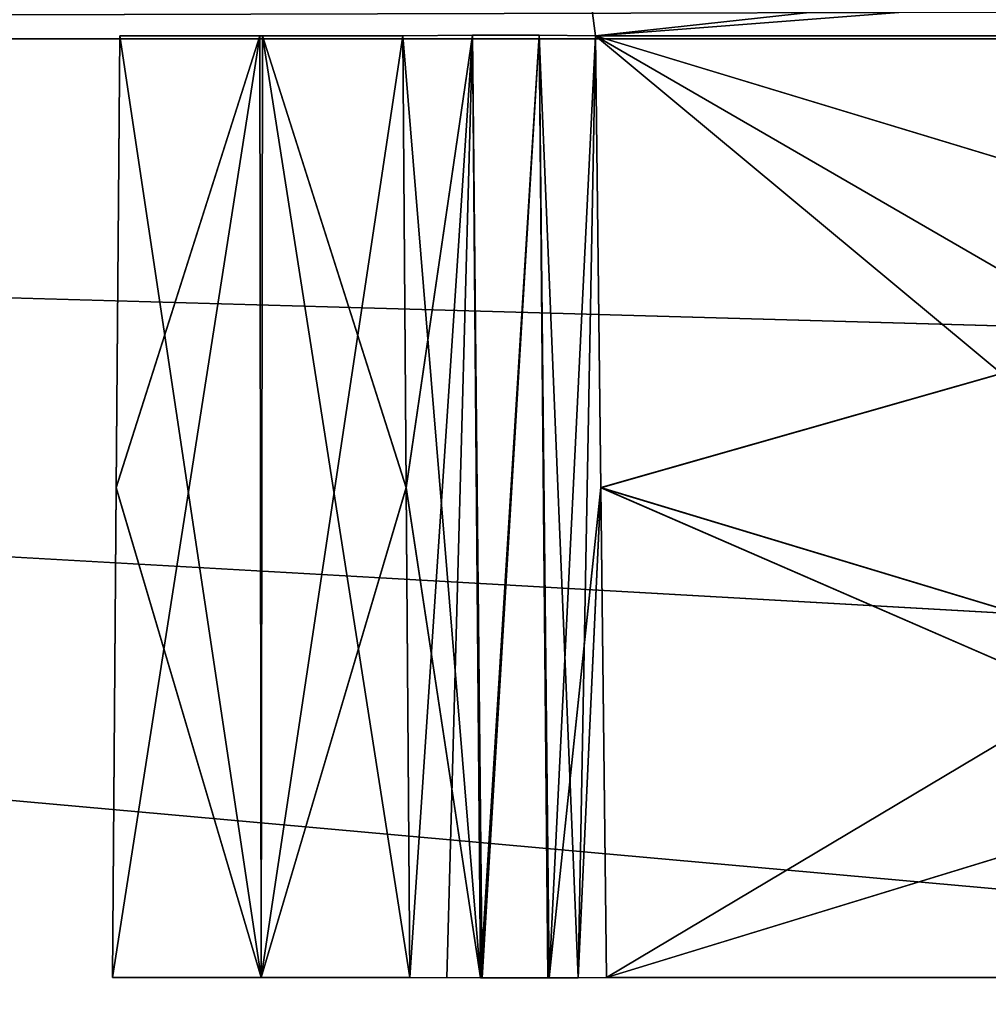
# Model space of a CAD drawing. Header units: millimetres. Extents: x -141 to 250, y -45 to 55.
# Tile 23 of 174: x -64.61 to -60.17, y 16.92 to 21.43. Entities that reach past the tile are written whole.
import ezdxf

# ---------------------------------------------------------------- set-up
doc = ezdxf.new("R2010")
doc.units = ezdxf.units.MM
doc.header["$LTSCALE"] = 52.148148
for name, color, linetype in [('147', 7, 'CONTINUOUS'), ('148', 7, 'CONTINUOUS'), ('149', 7, 'CONTINUOUS'), ('153', 7, 'CONTINUOUS'), ('164', 7, 'CONTINUOUS'), ('167', 7, 'CONTINUOUS'), ('302', 7, 'CONTINUOUS'), ('307', 7, 'CONTINUOUS'), ('308', 7, 'CONTINUOUS'), ('322', 7, 'CONTINUOUS'), ('323', 7, 'CONTINUOUS'), ('328', 7, 'CONTINUOUS'), ('329', 7, 'CONTINUOUS'), ('336', 7, 'CONTINUOUS'), ('337', 7, 'CONTINUOUS'), ('342', 7, 'CONTINUOUS'), ('343', 7, 'CONTINUOUS'), ('344', 7, 'CONTINUOUS'), ('349', 7, 'CONTINUOUS'), ('350', 7, 'CONTINUOUS'), ('697', 7, 'CONTINUOUS'), ('708', 7, 'CONTINUOUS'), ('713', 7, 'CONTINUOUS'), ('718', 7, 'CONTINUOUS'), ('722', 7, 'CONTINUOUS'), ('727', 7, 'CONTINUOUS'), ('749', 7, 'CONTINUOUS'), ('752', 7, 'CONTINUOUS'), ('779', 7, 'CONTINUOUS'), ('782', 7, 'CONTINUOUS')]:
    doc.layers.add(name, color=color, linetype=linetype)

msp = doc.modelspace()

# ---------------------------------------------------------------- linework, layer by layer
at = {"layer": '147', "linetype": 'CONTINUOUS'}
for points in [[(-140.0913, -0.4782, 141.0903), (139.7289, -0.4782, 141.0903), (-138.9997, 24.5218, 139.9988), (-140.0913, -0.4782, 141.0903)], [(-138.9997, 24.5218, 139.9988), (139.7289, -0.4782, 141.0903), (138.6374, 24.5218, 139.9988), (-138.9997, 24.5218, 139.9988)]]:
    msp.add_3dface(points, dxfattribs=at)
at = {"layer": '148', "linetype": 'CONTINUOUS'}
for points in [[(139.7289, -0.4782, -141.0903), (-140.0913, -0.4782, -141.0903), (138.6374, 24.5218, -139.9988), (139.7289, -0.4782, -141.0903)], [(138.6374, 24.5218, -139.9988), (-140.0913, -0.4782, -141.0903), (-138.9997, 24.5218, -139.9988), (138.6374, 24.5218, -139.9988)]]:
    msp.add_3dface(points, dxfattribs=at)
at = {"layer": '149', "linetype": 'CONTINUOUS'}
for points in [[(106.6, 21.3393, -123.2716), (-106.6, 21.3393, -123.2716), (106.6, 15.3131, -123.4294), (106.6, 21.3393, -123.2716)], [(-106.6, 21.3393, -123.2716), (106.6, 9.2869, -123.5872), (106.6, 15.3131, -123.4294), (-106.6, 21.3393, -123.2716)], [(-106.6, 15.3214, -123.4292), (106.6, 9.2869, -123.5872), (-106.6, 21.3393, -123.2716), (-106.6, 15.3214, -123.4292)]]:
    msp.add_3dface(points, dxfattribs=at)
at = {"layer": '153', "linetype": 'CONTINUOUS'}
for points in [[(-106.6, 9.2869, 123.5872), (-106.6, 15.3218, 123.4292), (106.6, 21.3393, 123.2716), (-106.6, 9.2869, 123.5872)], [(106.6, 15.3218, 123.4292), (-106.6, 9.2869, 123.5872), (106.6, 21.3393, 123.2716), (106.6, 15.3218, 123.4292)], [(-106.6, 15.3218, 123.4292), (-106.6, 21.3393, 123.2716), (106.6, 21.3393, 123.2716), (-106.6, 15.3218, 123.4292)]]:
    msp.add_3dface(points, dxfattribs=at)
at = {"layer": '164', "linetype": 'CONTINUOUS'}
for points in [[(106.6, 21.3393, 123.2716), (-106.6, 21.3393, 123.2716), (-106.6, 21.9001, 123.1469), (106.6, 21.3393, 123.2716)], [(106.6, 21.9001, 123.1469), (106.6, 21.3393, 123.2716), (-106.6, 21.9001, 123.1469), (106.6, 21.9001, 123.1469)]]:
    msp.add_3dface(points, dxfattribs=at)
at = {"layer": '167', "linetype": 'CONTINUOUS'}
for points in [[(-106.6, 21.3393, -123.2716), (106.6, 21.3393, -123.2716), (106.6, 21.9011, -123.1464), (-106.6, 21.3393, -123.2716)], [(-106.6, 21.9001, -123.1469), (-106.6, 21.3393, -123.2716), (106.6, 21.9011, -123.1464), (-106.6, 21.9001, -123.1469)]]:
    msp.add_3dface(points, dxfattribs=at)
at = {"layer": '302', "linetype": 'CONTINUOUS'}
for points in [[(-56.7821, 21.3523, -99.5641), (-56.7821, 17.0413, -99.3512), (-61.9681, 21.3523, -94.378), (-56.7821, 21.3523, -99.5641)], [(-61.9681, 21.3523, -94.378), (-56.7821, 17.0413, -99.3512), (-61.9439, 19.2839, -94.3001), (-61.9681, 21.3523, -94.378)], [(-61.9439, 19.2839, -94.3001), (-56.7821, 17.0413, -99.3512), (-61.9179, 17.0413, -94.2153), (-61.9439, 19.2839, -94.3001)]]:
    msp.add_3dface(points, dxfattribs=at)
at = {"layer": '307', "linetype": 'CONTINUOUS'}
for points in [[(-61.9681, 21.3523, -86.622), (-61.9439, 19.2839, -86.6999), (-54.5153, 17.0413, -79.3821), (-61.9681, 21.3523, -86.622)], [(-54.678, 21.3523, -79.3319), (-61.9681, 21.3523, -86.622), (-54.594, 19.1209, -79.358), (-54.678, 21.3523, -79.3319)], [(-54.594, 19.1209, -79.358), (-61.9681, 21.3523, -86.622), (-54.5153, 17.0413, -79.3821), (-54.594, 19.1209, -79.358)], [(-61.9439, 19.2839, -86.6999), (-61.9179, 17.0413, -86.7847), (-54.5153, 17.0413, -79.3821), (-61.9439, 19.2839, -86.6999)]]:
    msp.add_3dface(points, dxfattribs=at)
at = {"layer": '308', "linetype": 'CONTINUOUS'}
for points in [[(-64.1482, 21.3523, -86.8989), (-64.1643, 19.2839, -86.9753), (-63.5, 17.0413, -86.9916), (-64.1482, 21.3523, -86.8989)], [(-63.4938, 21.3523, -86.841), (-64.1482, 21.3523, -86.8989), (-63.5, 17.0413, -86.9916), (-63.4938, 21.3523, -86.841)], [(-62.8187, 17.0413, -87.0584), (-63.4938, 21.3523, -86.841), (-63.5, 17.0413, -86.9916), (-62.8187, 17.0413, -87.0584)], [(-62.8357, 19.2839, -86.9753), (-63.4938, 21.3523, -86.841), (-62.8187, 17.0413, -87.0584), (-62.8357, 19.2839, -86.9753)], [(-62.8518, 21.3523, -86.8989), (-63.4938, 21.3523, -86.841), (-62.8357, 19.2839, -86.9753), (-62.8518, 21.3523, -86.8989)], [(-64.1643, 19.2839, -86.9753), (-64.1813, 17.0413, -87.0584), (-63.5, 17.0413, -86.9916), (-64.1643, 19.2839, -86.9753)]]:
    msp.add_3dface(points, dxfattribs=at)
at = {"layer": '322', "linetype": 'CONTINUOUS'}
for points in [[(-64.1813, 17.0413, -68.5416), (-63.5062, 21.3523, -68.759), (-63.5, 17.0413, -68.6084), (-64.1813, 17.0413, -68.5416)], [(-64.1643, 19.2838, -68.6247), (-63.5062, 21.3523, -68.759), (-64.1813, 17.0413, -68.5416), (-64.1643, 19.2838, -68.6247)], [(-64.1482, 21.3523, -68.7011), (-63.5062, 21.3523, -68.759), (-64.1643, 19.2838, -68.6247), (-64.1482, 21.3523, -68.7011)], [(-63.5062, 21.3523, -68.759), (-62.8518, 21.3523, -68.7011), (-63.5, 17.0413, -68.6084), (-63.5062, 21.3523, -68.759)], [(-62.8518, 21.3523, -68.7011), (-62.8357, 19.2839, -68.6247), (-63.5, 17.0413, -68.6084), (-62.8518, 21.3523, -68.7011)], [(-62.8357, 19.2839, -68.6247), (-62.8187, 17.0413, -68.5416), (-63.5, 17.0413, -68.6084), (-62.8357, 19.2839, -68.6247)]]:
    msp.add_3dface(points, dxfattribs=at)
at = {"layer": '323', "linetype": 'CONTINUOUS'}
for points in [[(-61.9681, 21.3523, -68.978), (-54.678, 21.3523, -76.2681), (-61.9439, 19.2839, -68.9001), (-61.9681, 21.3523, -68.978)], [(-61.9439, 19.2839, -68.9001), (-54.678, 21.3523, -76.2681), (-61.9179, 17.0413, -68.8153), (-61.9439, 19.2839, -68.9001)], [(-54.678, 21.3523, -76.2681), (-54.6, 19.2802, -76.2438), (-61.9179, 17.0413, -68.8153), (-54.678, 21.3523, -76.2681)], [(-54.6, 19.2802, -76.2438), (-54.5153, 17.0413, -76.2179), (-61.9179, 17.0413, -68.8153), (-54.6, 19.2802, -76.2438)]]:
    msp.add_3dface(points, dxfattribs=at)
at = {"layer": '328', "linetype": 'CONTINUOUS'}
for points in [[(-61.9681, 21.3523, -61.222), (-61.9439, 19.2838, -61.2999), (-56.7821, 17.0413, -56.2488), (-61.9681, 21.3523, -61.222)], [(-56.7821, 21.3523, -56.0359), (-61.9681, 21.3523, -61.222), (-56.7821, 17.0413, -56.2488), (-56.7821, 21.3523, -56.0359)], [(-61.9439, 19.2838, -61.2999), (-61.9179, 17.0413, -61.3847), (-56.7821, 17.0413, -56.2488), (-61.9439, 19.2838, -61.2999)]]:
    msp.add_3dface(points, dxfattribs=at)
at = {"layer": '329', "linetype": 'CONTINUOUS'}
for points in [[(-64.1482, 21.3523, -61.4989), (-64.1643, 19.2839, -61.5753), (-63.5, 17.0413, -61.5916), (-64.1482, 21.3523, -61.4989)], [(-63.4938, 21.3523, -61.441), (-64.1482, 21.3523, -61.4989), (-63.5, 17.0413, -61.5916), (-63.4938, 21.3523, -61.441)], [(-62.8187, 17.0413, -61.6584), (-63.4938, 21.3523, -61.441), (-63.5, 17.0413, -61.5916), (-62.8187, 17.0413, -61.6584)], [(-62.8357, 19.2838, -61.5753), (-63.4938, 21.3523, -61.441), (-62.8187, 17.0413, -61.6584), (-62.8357, 19.2838, -61.5753)], [(-62.8518, 21.3523, -61.4989), (-63.4938, 21.3523, -61.441), (-62.8357, 19.2838, -61.5753), (-62.8518, 21.3523, -61.4989)], [(-64.1643, 19.2839, -61.5753), (-64.1813, 17.0413, -61.6584), (-63.5, 17.0413, -61.5916), (-64.1643, 19.2839, -61.5753)]]:
    msp.add_3dface(points, dxfattribs=at)
at = {"layer": '336', "linetype": 'CONTINUOUS'}
for points in [[(-64.1643, 19.2851, 86.9753), (-63.5062, 21.3523, 86.841), (-64.1813, 17.0413, 87.0584), (-64.1643, 19.2851, 86.9753)], [(-64.1813, 17.0413, 87.0584), (-63.5062, 21.3523, 86.841), (-63.5, 17.0413, 86.9916), (-64.1813, 17.0413, 87.0584)], [(-64.1482, 21.3523, 86.8989), (-63.5062, 21.3523, 86.841), (-64.1643, 19.2851, 86.9753), (-64.1482, 21.3523, 86.8989)], [(-63.5062, 21.3523, 86.841), (-62.8518, 21.3523, 86.8989), (-63.5, 17.0413, 86.9916), (-63.5062, 21.3523, 86.841)], [(-62.8518, 21.3523, 86.8989), (-62.8357, 19.2851, 86.9753), (-63.5, 17.0413, 86.9916), (-62.8518, 21.3523, 86.8989)], [(-62.8357, 19.2851, 86.9753), (-62.8187, 17.0413, 87.0584), (-63.5, 17.0413, 86.9916), (-62.8357, 19.2851, 86.9753)]]:
    msp.add_3dface(points, dxfattribs=at)
at = {"layer": '337', "linetype": 'CONTINUOUS'}
for points in [[(-61.9681, 21.3523, 86.622), (-54.678, 21.3523, 79.3319), (-61.9439, 19.2851, 86.6999), (-61.9681, 21.3523, 86.622)], [(-61.9439, 19.2851, 86.6999), (-54.678, 21.3523, 79.3319), (-61.9179, 17.0413, 86.7847), (-61.9439, 19.2851, 86.6999)], [(-54.678, 21.3523, 79.3319), (-54.5999, 19.2791, 79.3562), (-61.9179, 17.0413, 86.7847), (-54.678, 21.3523, 79.3319)], [(-54.5999, 19.2791, 79.3562), (-54.5153, 17.0413, 79.3821), (-61.9179, 17.0413, 86.7847), (-54.5999, 19.2791, 79.3562)]]:
    msp.add_3dface(points, dxfattribs=at)
at = {"layer": '342', "linetype": 'CONTINUOUS'}
for points in [[(-61.9681, 21.3523, 94.378), (-61.9439, 19.2851, 94.3001), (-56.7821, 17.0413, 99.3512), (-61.9681, 21.3523, 94.378)], [(-56.7821, 21.3523, 99.5641), (-61.9681, 21.3523, 94.378), (-56.7821, 17.0413, 99.3512), (-56.7821, 21.3523, 99.5641)], [(-61.9439, 19.2851, 94.3001), (-61.9179, 17.0413, 94.2153), (-56.7821, 17.0413, 99.3512), (-61.9439, 19.2851, 94.3001)]]:
    msp.add_3dface(points, dxfattribs=at)
at = {"layer": '343', "linetype": 'CONTINUOUS'}
for points in [[(-64.1813, 17.0413, 61.6584), (-63.5062, 21.3523, 61.441), (-63.5, 17.0413, 61.5916), (-64.1813, 17.0413, 61.6584)], [(-64.1643, 19.2851, 61.5753), (-63.5062, 21.3523, 61.441), (-64.1813, 17.0413, 61.6584), (-64.1643, 19.2851, 61.5753)], [(-64.1482, 21.3523, 61.4989), (-63.5062, 21.3523, 61.441), (-64.1643, 19.2851, 61.5753), (-64.1482, 21.3523, 61.4989)], [(-63.5062, 21.3523, 61.441), (-62.8518, 21.3523, 61.4989), (-63.5, 17.0413, 61.5916), (-63.5062, 21.3523, 61.441)], [(-62.8518, 21.3523, 61.4989), (-62.8357, 19.2851, 61.5753), (-63.5, 17.0413, 61.5916), (-62.8518, 21.3523, 61.4989)], [(-62.8357, 19.2851, 61.5753), (-62.8187, 17.0413, 61.6584), (-63.5, 17.0413, 61.5916), (-62.8357, 19.2851, 61.5753)]]:
    msp.add_3dface(points, dxfattribs=at)
at = {"layer": '344', "linetype": 'CONTINUOUS'}
for points in [[(-61.9681, 21.3523, 61.222), (-56.7821, 17.0413, 56.2488), (-61.9439, 19.2851, 61.2999), (-61.9681, 21.3523, 61.222)], [(-56.7821, 21.3523, 56.0359), (-56.7821, 17.0413, 56.2488), (-61.9681, 21.3523, 61.222), (-56.7821, 21.3523, 56.0359)], [(-61.9439, 19.2851, 61.2999), (-56.7821, 17.0413, 56.2488), (-61.9179, 17.0413, 61.3847), (-61.9439, 19.2851, 61.2999)]]:
    msp.add_3dface(points, dxfattribs=at)
at = {"layer": '349', "linetype": 'CONTINUOUS'}
for points in [[(-54.678, 21.3523, 76.2681), (-61.9681, 21.3523, 68.978), (-54.5939, 19.1183, 76.242), (-54.678, 21.3523, 76.2681)], [(-54.5939, 19.1183, 76.242), (-61.9681, 21.3523, 68.978), (-54.5153, 17.0413, 76.2179), (-54.5939, 19.1183, 76.242)], [(-61.9681, 21.3523, 68.978), (-61.9439, 19.2851, 68.9001), (-54.5153, 17.0413, 76.2179), (-61.9681, 21.3523, 68.978)], [(-61.9439, 19.2851, 68.9001), (-61.9179, 17.0413, 68.8153), (-54.5153, 17.0413, 76.2179), (-61.9439, 19.2851, 68.9001)]]:
    msp.add_3dface(points, dxfattribs=at)
at = {"layer": '350', "linetype": 'CONTINUOUS'}
for points in [[(-64.1482, 21.3523, 68.7011), (-64.1643, 19.2851, 68.6247), (-63.5, 17.0413, 68.6084), (-64.1482, 21.3523, 68.7011)], [(-63.4938, 21.3523, 68.759), (-64.1482, 21.3523, 68.7011), (-63.5, 17.0413, 68.6084), (-63.4938, 21.3523, 68.759)], [(-62.8187, 17.0413, 68.5416), (-63.4938, 21.3523, 68.759), (-63.5, 17.0413, 68.6084), (-62.8187, 17.0413, 68.5416)], [(-62.8518, 21.3523, 68.7011), (-63.4938, 21.3523, 68.759), (-62.8357, 19.2851, 68.6247), (-62.8518, 21.3523, 68.7011)], [(-62.8357, 19.2851, 68.6247), (-63.4938, 21.3523, 68.759), (-62.8187, 17.0413, 68.5416), (-62.8357, 19.2851, 68.6247)], [(-64.1643, 19.2851, 68.6247), (-64.1813, 17.0413, 68.5416), (-63.5, 17.0413, 68.6084), (-64.1643, 19.2851, 68.6247)]]:
    msp.add_3dface(points, dxfattribs=at)
at = {"layer": '697', "linetype": 'CONTINUOUS'}
for points in [[(-62.5323, 21.3563, -86.9043), (-62.8518, 21.3523, -86.8989), (-62.4955, 17.0402, -87.0691), (-62.5323, 21.3563, -86.9043)], [(-62.8518, 21.3523, -86.8989), (-62.8357, 19.2839, -86.9753), (-62.4955, 17.0402, -87.0691), (-62.8518, 21.3523, -86.8989)], [(-62.2274, 21.3563, -86.8088), (-62.5323, 21.3563, -86.9043), (-62.4955, 17.0402, -87.0691), (-62.2274, 21.3563, -86.8088)], [(-62.1872, 17.0402, -86.9766), (-62.2274, 21.3563, -86.8088), (-62.4955, 17.0402, -87.0691), (-62.1872, 17.0402, -86.9766)], [(-62.0479, 17.0406, -86.8943), (-62.2274, 21.3563, -86.8088), (-62.1872, 17.0402, -86.9766), (-62.0479, 17.0406, -86.8943)], [(-61.9681, 21.3523, -86.622), (-62.2274, 21.3563, -86.8088), (-62.0479, 17.0406, -86.8943), (-61.9681, 21.3523, -86.622)], [(-61.9439, 19.2839, -86.6999), (-61.9681, 21.3523, -86.622), (-62.0479, 17.0406, -86.8943), (-61.9439, 19.2839, -86.6999)], [(-62.8357, 19.2839, -86.9753), (-62.8187, 17.0413, -87.0584), (-62.4955, 17.0402, -87.0691), (-62.8357, 19.2839, -86.9753)], [(-61.9179, 17.0413, -86.7847), (-61.9439, 19.2839, -86.6999), (-62.0479, 17.0406, -86.8943), (-61.9179, 17.0413, -86.7847)]]:
    msp.add_3dface(points, dxfattribs=at)
at = {"layer": '708', "linetype": 'CONTINUOUS'}
for points in [[(-62.8357, 19.2839, -68.6247), (-62.8518, 21.3523, -68.7011), (-62.5323, 21.3563, -68.6957), (-62.8357, 19.2839, -68.6247)], [(-62.8187, 17.0413, -68.5416), (-62.8357, 19.2839, -68.6247), (-62.5323, 21.3563, -68.6957), (-62.8187, 17.0413, -68.5416)], [(-62.8187, 17.0413, -68.5416), (-62.5323, 21.3563, -68.6957), (-62.6496, 17.0406, -68.5229), (-62.8187, 17.0413, -68.5416)], [(-62.6496, 17.0406, -68.5229), (-62.5323, 21.3563, -68.6957), (-62.4881, 17.0402, -68.5319), (-62.6496, 17.0406, -68.5229)], [(-62.5323, 21.3563, -68.6957), (-62.2274, 21.3563, -68.7912), (-62.4881, 17.0402, -68.5319), (-62.5323, 21.3563, -68.6957)], [(-62.4881, 17.0402, -68.5319), (-62.2274, 21.3563, -68.7912), (-62.1805, 17.0402, -68.6266), (-62.4881, 17.0402, -68.5319)], [(-62.2274, 21.3563, -68.7912), (-61.9681, 21.3523, -68.978), (-62.1805, 17.0402, -68.6266), (-62.2274, 21.3563, -68.7912)], [(-61.9681, 21.3523, -68.978), (-61.9439, 19.2839, -68.9001), (-62.1805, 17.0402, -68.6266), (-61.9681, 21.3523, -68.978)], [(-61.9439, 19.2839, -68.9001), (-61.9179, 17.0413, -68.8153), (-62.1805, 17.0402, -68.6266), (-61.9439, 19.2839, -68.9001)]]:
    msp.add_3dface(points, dxfattribs=at)
at = {"layer": '713', "linetype": 'CONTINUOUS'}
for points in [[(-62.5323, 21.3563, -61.5043), (-62.8518, 21.3523, -61.4989), (-62.4955, 17.0402, -61.6691), (-62.5323, 21.3563, -61.5043)], [(-62.8518, 21.3523, -61.4989), (-62.8357, 19.2838, -61.5753), (-62.4955, 17.0402, -61.6691), (-62.8518, 21.3523, -61.4989)], [(-62.2274, 21.3563, -61.4088), (-62.5323, 21.3563, -61.5043), (-62.4955, 17.0402, -61.6691), (-62.2274, 21.3563, -61.4088)], [(-62.1872, 17.0402, -61.5766), (-62.2274, 21.3563, -61.4088), (-62.4955, 17.0402, -61.6691), (-62.1872, 17.0402, -61.5766)], [(-62.0479, 17.0406, -61.4943), (-62.2274, 21.3563, -61.4088), (-62.1872, 17.0402, -61.5766), (-62.0479, 17.0406, -61.4943)], [(-61.9681, 21.3523, -61.222), (-62.2274, 21.3563, -61.4088), (-62.0479, 17.0406, -61.4943), (-61.9681, 21.3523, -61.222)], [(-61.9439, 19.2838, -61.2999), (-61.9681, 21.3523, -61.222), (-62.0479, 17.0406, -61.4943), (-61.9439, 19.2838, -61.2999)], [(-62.8357, 19.2838, -61.5753), (-62.8187, 17.0413, -61.6584), (-62.4955, 17.0402, -61.6691), (-62.8357, 19.2838, -61.5753)], [(-61.9179, 17.0413, -61.3847), (-61.9439, 19.2838, -61.2999), (-62.0479, 17.0406, -61.4943), (-61.9179, 17.0413, -61.3847)]]:
    msp.add_3dface(points, dxfattribs=at)
at = {"layer": '718', "linetype": 'CONTINUOUS'}
for points in [[(-62.8357, 19.2851, 86.9753), (-62.8518, 21.3523, 86.8989), (-62.5323, 21.3563, 86.9043), (-62.8357, 19.2851, 86.9753)], [(-62.8187, 17.0413, 87.0584), (-62.8357, 19.2851, 86.9753), (-62.5323, 21.3563, 86.9043), (-62.8187, 17.0413, 87.0584)], [(-62.8187, 17.0413, 87.0584), (-62.5323, 21.3563, 86.9043), (-62.6496, 17.0406, 87.0771), (-62.8187, 17.0413, 87.0584)], [(-62.6496, 17.0406, 87.0771), (-62.5323, 21.3563, 86.9043), (-62.4881, 17.0402, 87.0681), (-62.6496, 17.0406, 87.0771)], [(-62.5323, 21.3563, 86.9043), (-62.2274, 21.3563, 86.8088), (-62.4881, 17.0402, 87.0681), (-62.5323, 21.3563, 86.9043)], [(-62.4881, 17.0402, 87.0681), (-62.2274, 21.3563, 86.8088), (-62.1805, 17.0402, 86.9734), (-62.4881, 17.0402, 87.0681)], [(-62.2274, 21.3563, 86.8088), (-61.9681, 21.3523, 86.622), (-62.1805, 17.0402, 86.9734), (-62.2274, 21.3563, 86.8088)], [(-61.9681, 21.3523, 86.622), (-61.9439, 19.2851, 86.6999), (-62.1805, 17.0402, 86.9734), (-61.9681, 21.3523, 86.622)], [(-61.9439, 19.2851, 86.6999), (-61.9179, 17.0413, 86.7847), (-62.1805, 17.0402, 86.9734), (-61.9439, 19.2851, 86.6999)]]:
    msp.add_3dface(points, dxfattribs=at)
at = {"layer": '722', "linetype": 'CONTINUOUS'}
for points in [[(-62.8357, 19.2851, 61.5753), (-62.8518, 21.3523, 61.4989), (-62.5323, 21.3563, 61.5043), (-62.8357, 19.2851, 61.5753)], [(-62.8187, 17.0413, 61.6584), (-62.8357, 19.2851, 61.5753), (-62.5323, 21.3563, 61.5043), (-62.8187, 17.0413, 61.6584)], [(-62.8187, 17.0413, 61.6584), (-62.5323, 21.3563, 61.5043), (-62.6496, 17.0406, 61.6771), (-62.8187, 17.0413, 61.6584)], [(-62.6496, 17.0406, 61.6771), (-62.5323, 21.3563, 61.5043), (-62.4881, 17.0402, 61.6681), (-62.6496, 17.0406, 61.6771)], [(-62.5323, 21.3563, 61.5043), (-62.2274, 21.3563, 61.4088), (-62.4881, 17.0402, 61.6681), (-62.5323, 21.3563, 61.5043)], [(-62.4881, 17.0402, 61.6681), (-62.2274, 21.3563, 61.4088), (-62.1805, 17.0402, 61.5734), (-62.4881, 17.0402, 61.6681)], [(-62.2274, 21.3563, 61.4088), (-61.9681, 21.3523, 61.222), (-62.1805, 17.0402, 61.5734), (-62.2274, 21.3563, 61.4088)], [(-61.9681, 21.3523, 61.222), (-61.9439, 19.2851, 61.2999), (-62.1805, 17.0402, 61.5734), (-61.9681, 21.3523, 61.222)], [(-61.9439, 19.2851, 61.2999), (-61.9179, 17.0413, 61.3847), (-62.1805, 17.0402, 61.5734), (-61.9439, 19.2851, 61.2999)]]:
    msp.add_3dface(points, dxfattribs=at)
at = {"layer": '727', "linetype": 'CONTINUOUS'}
for points in [[(-62.5323, 21.3563, 68.6957), (-62.8518, 21.3523, 68.7011), (-62.4955, 17.0402, 68.5309), (-62.5323, 21.3563, 68.6957)], [(-62.8518, 21.3523, 68.7011), (-62.8357, 19.2851, 68.6247), (-62.4955, 17.0402, 68.5309), (-62.8518, 21.3523, 68.7011)], [(-62.2274, 21.3563, 68.7912), (-62.5323, 21.3563, 68.6957), (-62.4955, 17.0402, 68.5309), (-62.2274, 21.3563, 68.7912)], [(-62.1872, 17.0402, 68.6234), (-62.2274, 21.3563, 68.7912), (-62.4955, 17.0402, 68.5309), (-62.1872, 17.0402, 68.6234)], [(-62.0479, 17.0406, 68.7057), (-62.2274, 21.3563, 68.7912), (-62.1872, 17.0402, 68.6234), (-62.0479, 17.0406, 68.7057)], [(-61.9681, 21.3523, 68.978), (-62.2274, 21.3563, 68.7912), (-62.0479, 17.0406, 68.7057), (-61.9681, 21.3523, 68.978)], [(-61.9439, 19.2851, 68.9001), (-61.9681, 21.3523, 68.978), (-62.0479, 17.0406, 68.7057), (-61.9439, 19.2851, 68.9001)], [(-62.8357, 19.2851, 68.6247), (-62.8187, 17.0413, 68.5416), (-62.4955, 17.0402, 68.5309), (-62.8357, 19.2851, 68.6247)], [(-61.9179, 17.0413, 68.8153), (-61.9439, 19.2851, 68.9001), (-62.0479, 17.0406, 68.7057), (-61.9179, 17.0413, 68.8153)]]:
    msp.add_3dface(points, dxfattribs=at)
at = {"layer": '749', "linetype": 'CONTINUOUS'}
for points in [[(-61.9681, 21.3523, 68.978), (-54.7835, 21.9064, 76.3424), (-62.0424, 21.9064, 69.0835), (-61.9681, 21.3523, 68.978)], [(-61.9681, 21.3523, 68.978), (-54.678, 21.3523, 76.2681), (-54.7835, 21.9064, 76.3424), (-61.9681, 21.3523, 68.978)]]:
    msp.add_3dface(points, dxfattribs=at)
at = {"layer": '752', "linetype": 'CONTINUOUS'}
for points in [[(-56.8731, 21.9101, 55.9449), (-56.7821, 21.3523, 56.0359), (-62.0424, 21.9065, 61.1165), (-56.8731, 21.9101, 55.9449)], [(-56.7821, 21.3523, 56.0359), (-61.9681, 21.3523, 61.222), (-62.0424, 21.9065, 61.1165), (-56.7821, 21.3523, 56.0359)]]:
    msp.add_3dface(points, dxfattribs=at)
at = {"layer": '779', "linetype": 'CONTINUOUS'}
for points in [[(-54.678, 21.3523, -76.2681), (-61.9681, 21.3523, -68.978), (-62.0424, 21.9065, -69.0835), (-54.678, 21.3523, -76.2681)], [(-54.678, 21.3523, -76.2681), (-62.0424, 21.9065, -69.0835), (-54.7835, 21.9064, -76.3424), (-54.678, 21.3523, -76.2681)]]:
    msp.add_3dface(points, dxfattribs=at)
at = {"layer": '782', "linetype": 'CONTINUOUS'}
for points in [[(-61.9681, 21.3523, -61.222), (-56.8731, 21.9101, -55.9449), (-62.0424, 21.9064, -61.1165), (-61.9681, 21.3523, -61.222)], [(-61.9681, 21.3523, -61.222), (-56.7821, 21.3523, -56.0359), (-56.8731, 21.9101, -55.9449), (-61.9681, 21.3523, -61.222)]]:
    msp.add_3dface(points, dxfattribs=at)

doc.saveas('drawing.dxf')
